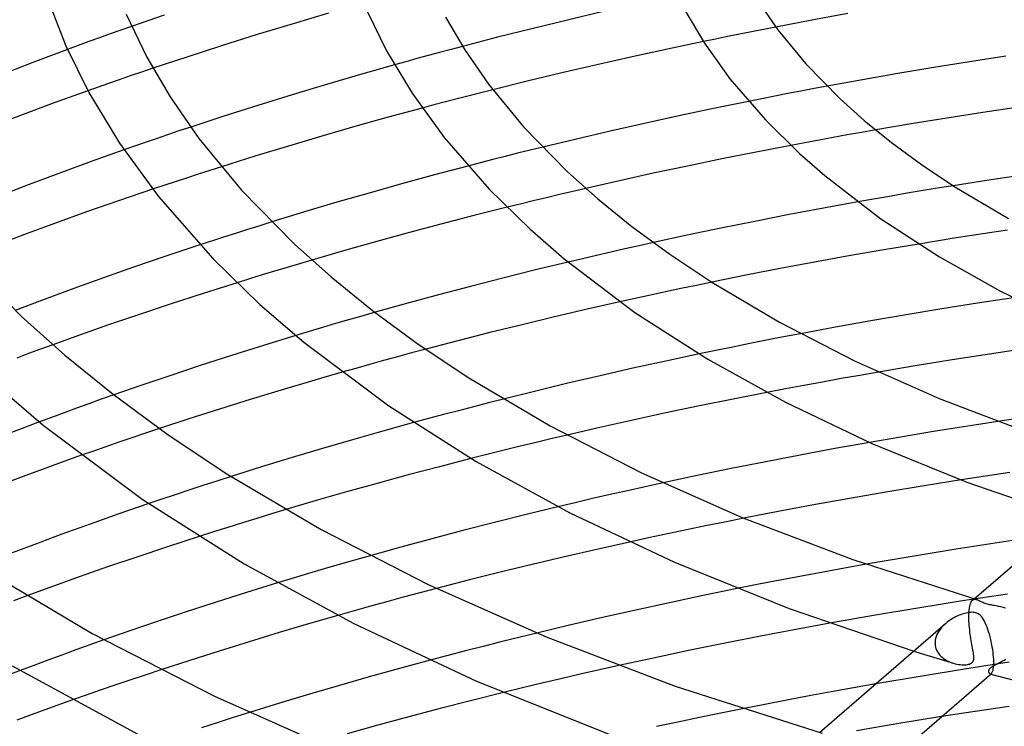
# Model space of a CAD drawing. Header units: millimetres. Extents: x -200 to 200, y -101 to 238.
# Tile 29 of 65: x -112 to -53, y 93 to 134. Entities that reach past the tile are written whole.
import ezdxf

# ---------------------------------------------------------------- set-up
doc = ezdxf.new("R2010")
doc.units = ezdxf.units.MM
doc.layers.add('HIDDEN', color=7, linetype='Continuous')
doc.layers.add('THICK', color=7, linetype='Continuous')

msp = doc.modelspace()

# ---------------------------------------------------------------- linework, layer by layer
at = {"layer": 'HIDDEN'}
for p, q in [((-105.542, 133.862), (-106.173, 133.638)), ((-104.909, 134.085), (-105.542, 133.862)), ((-68.306, 133.767), (-69.019, 133.626)), ((-67.593, 133.908), (-68.306, 133.767)), ((-66.879, 134.046), (-67.593, 133.908)), ((-107.431, 133.185), (-108.059, 132.956)), ((-106.803, 133.412), (-107.431, 133.185)), ((-106.173, 133.638), (-106.803, 133.412)), ((-70.44, 133.338), (-71.148, 133.192)), ((-69.73, 133.483), (-70.44, 133.338)), ((-69.019, 133.626), (-69.73, 133.483)), ((-108.059, 132.956), (-108.685, 132.725)), ((-86.721, 132.543), (-87.391, 132.362)), ((-86.048, 132.723), (-86.721, 132.543)), ((-85.374, 132.901), (-86.048, 132.723)), ((-88.724, 131.997), (-89.386, 131.813)), ((-88.059, 132.18), (-88.724, 131.997)), ((-87.391, 132.362), (-88.059, 132.18)), ((-104.323, 131.383), (-104.986, 131.157)), ((-103.646, 131.611), (-104.323, 131.383)), ((-105.633, 130.935), (-106.263, 130.716)), ((-104.986, 131.157), (-105.633, 130.935)), ((-106.875, 130.502), (-107.482, 130.287)), ((-106.263, 130.716), (-106.875, 130.502)), ((-83.588, 130.341), (-84.286, 130.164)), ((-65.388, 130.259), (-66.163, 130.111)), ((-64.613, 130.406), (-65.388, 130.259)), ((-63.838, 130.551), (-64.613, 130.406)), ((-85.679, 129.806), (-86.373, 129.625)), ((-84.984, 129.986), (-85.679, 129.806)), ((-84.286, 130.164), (-84.984, 129.986)), ((-67.708, 129.808), (-68.479, 129.654)), ((-66.936, 129.96), (-67.708, 129.808)), ((-66.163, 130.111), (-66.936, 129.96)), ((-87.065, 129.442), (-87.755, 129.259)), ((-86.373, 129.625), (-87.065, 129.442)), ((-102.112, 127.906), (-102.792, 127.678)), ((-101.419, 128.137), (-102.112, 127.906)), ((-60.972, 127.966), (-61.814, 127.819)), ((-103.459, 127.452), (-104.11, 127.229)), ((-102.792, 127.678), (-103.459, 127.452)), ((-64.324, 127.367), (-65.156, 127.213)), ((-63.49, 127.52), (-64.324, 127.367)), ((-62.653, 127.67), (-63.49, 127.52)), ((-61.814, 127.819), (-62.653, 127.67)), ((-104.744, 127.01), (-105.359, 126.795)), ((-104.11, 127.229), (-104.744, 127.01)), ((-81.376, 126.771), (-82.115, 126.587)), ((-80.635, 126.953), (-81.376, 126.771)), ((-65.156, 127.213), (-65.989, 127.056)), ((-83.59, 126.214), (-84.325, 126.025)), ((-82.853, 126.401), (-83.59, 126.214)), ((-82.115, 126.587), (-82.853, 126.401)), ((-100.296, 125.572), (-100.986, 125.35)), ((-99.601, 125.794), (-100.296, 125.572)), ((-84.325, 126.025), (-85.057, 125.835)), ((-101.67, 125.128), (-102.345, 124.907)), ((-100.986, 125.35), (-101.67, 125.128)), ((-103.012, 124.687), (-103.669, 124.468)), ((-102.345, 124.907), (-103.012, 124.687)), ((-78.087, 124.516), (-78.866, 124.335)), ((-57.345, 124.521), (-58.288, 124.365)), ((-56.399, 124.675), (-57.345, 124.521)), ((-80.419, 123.968), (-81.195, 123.781)), ((-79.643, 124.152), (-80.419, 123.968)), ((-78.866, 124.335), (-79.643, 124.152)), ((-61.102, 123.883), (-62.034, 123.718)), ((-60.167, 124.046), (-61.102, 123.883)), ((-59.229, 124.207), (-60.167, 124.046)), ((-58.288, 124.365), (-59.229, 124.207)), ((-81.969, 123.592), (-82.742, 123.401)), ((-81.195, 123.781), (-81.969, 123.592)), ((-98.061, 122.086), (-98.773, 121.86)), ((-97.345, 122.312), (-98.061, 122.086)), ((-96.626, 122.536), (-97.345, 122.312)), ((-99.481, 121.633), (-100.181, 121.406)), ((-98.773, 121.86), (-99.481, 121.633)), ((-56.352, 121.568), (-57.396, 121.401)), ((-55.305, 121.733), (-56.352, 121.568)), ((-54.256, 121.894), (-55.305, 121.733)), ((-53.205, 122.052), (-54.256, 121.894)), ((-100.181, 121.406), (-100.874, 121.18)), ((-75.783, 120.939), (-76.624, 120.748)), ((-74.939, 121.129), (-75.783, 120.939)), ((-74.092, 121.316), (-74.939, 121.129)), ((-57.396, 121.401), (-58.438, 121.231)), ((-78.294, 120.361), (-79.125, 120.164)), ((-77.461, 120.555), (-78.294, 120.361)), ((-76.624, 120.748), (-77.461, 120.555)), ((-95.732, 119.851), (-96.469, 119.628)), ((-94.997, 120.07), (-95.732, 119.851)), ((-94.267, 120.286), (-94.997, 120.07)), ((-97.946, 119.174), (-98.684, 118.944)), ((-97.207, 119.402), (-97.946, 119.174)), ((-96.469, 119.628), (-97.207, 119.402)), ((-72.474, 118.599), (-73.379, 118.407)), ((-71.565, 118.789), (-72.474, 118.599)), ((-70.655, 118.977), (-71.565, 118.789)), ((-75.182, 118.016), (-76.078, 117.817)), ((-74.282, 118.212), (-75.182, 118.016)), ((-73.379, 118.407), (-74.282, 118.212)), ((-91.317, 116.976), (-92.093, 116.754)), ((-90.536, 117.198), (-91.317, 116.976)), ((-93.642, 116.3), (-94.425, 116.067)), ((-92.865, 116.529), (-93.642, 116.3)), ((-92.093, 116.754), (-92.865, 116.529)), ((-94.425, 116.067), (-95.211, 115.829)), ((-66.412, 115.742), (-67.415, 115.547)), ((-65.407, 115.935), (-66.412, 115.742)), ((-109.567, 115.277), (-110.277, 115.017)), ((-69.416, 115.147), (-70.413, 114.943)), ((-68.417, 115.348), (-69.416, 115.147)), ((-67.415, 115.547), (-68.417, 115.348)), ((-110.985, 114.756), (-111.69, 114.493)), ((-110.277, 115.017), (-110.985, 114.756)), ((-89.204, 114.571), (-90.031, 114.345)), ((-88.374, 114.796), (-89.204, 114.571)), ((-87.54, 115.018), (-88.374, 114.796)), ((-70.413, 114.943), (-71.406, 114.736)), ((-90.854, 114.117), (-91.672, 113.888)), ((-90.031, 114.345), (-90.854, 114.117)), ((-91.672, 113.888), (-92.486, 113.657)), ((-61.915, 113.476), (-63.018, 113.281)), ((-60.806, 113.669), (-61.915, 113.476)), ((-65.214, 112.88), (-66.308, 112.674)), ((-64.118, 113.082), (-65.214, 112.88)), ((-63.018, 113.281), (-64.118, 113.082)), ((-105.961, 112.319), (-106.697, 112.059)), ((-66.308, 112.674), (-67.402, 112.465)), ((-107.432, 111.795), (-108.166, 111.53)), ((-106.697, 112.059), (-107.432, 111.795)), ((-84.728, 111.62), (-85.617, 111.389)), ((-83.837, 111.85), (-84.728, 111.62)), ((-82.943, 112.076), (-83.837, 111.85)), ((-108.898, 111.262), (-109.627, 110.993)), ((-108.166, 111.53), (-108.898, 111.262)), ((-86.502, 111.156), (-87.383, 110.92)), ((-85.617, 111.389), (-86.502, 111.156)), ((-109.627, 110.993), (-110.354, 110.721)), ((-87.383, 110.92), (-88.26, 110.683)), ((-55.032, 110.562), (-56.3, 110.362)), ((-53.76, 110.758), (-55.032, 110.562)), ((-104.086, 110.057), (-104.887, 109.788)), ((-103.268, 110.329), (-104.086, 110.057)), ((-79.2, 109.949), (-80.149, 109.725)), ((-58.825, 109.948), (-60.08, 109.735)), ((-57.565, 110.157), (-58.825, 109.948)), ((-56.3, 110.362), (-57.565, 110.157)), ((-105.667, 109.522), (-106.426, 109.261)), ((-104.887, 109.788), (-105.667, 109.522)), ((-81.097, 109.498), (-82.044, 109.269)), ((-80.149, 109.725), (-81.097, 109.498)), ((-60.08, 109.735), (-61.33, 109.518)), ((-107.161, 109.005), (-107.877, 108.753)), ((-106.426, 109.261), (-107.161, 109.005)), ((-83.933, 108.801), (-84.874, 108.562)), ((-82.989, 109.036), (-83.933, 108.801)), ((-82.044, 109.269), (-82.989, 109.036)), ((-53.057, 107.743), (-54.5, 107.526)), ((-100.705, 106.961), (-101.525, 106.692)), ((-99.874, 107.23), (-100.705, 106.961)), ((-99.034, 107.499), (-99.874, 107.23)), ((-73.534, 107.125), (-74.581, 106.896)), ((-54.5, 107.526), (-55.939, 107.304)), ((-102.331, 106.426), (-103.122, 106.162)), ((-101.525, 106.692), (-102.331, 106.426)), ((-76.659, 106.43), (-77.691, 106.193)), ((-75.623, 106.664), (-76.659, 106.43)), ((-74.581, 106.896), (-75.623, 106.664)), ((-103.122, 106.162), (-103.895, 105.901)), ((-78.716, 105.954), (-79.738, 105.711)), ((-77.691, 106.193), (-78.716, 105.954)), ((-96.65, 105.289), (-97.507, 105.027)), ((-95.795, 105.546), (-96.65, 105.289)), ((-98.364, 104.763), (-99.22, 104.496)), ((-97.507, 105.027), (-98.364, 104.763)), ((-69.89, 104.814), (-71.021, 104.584)), ((-68.756, 105.04), (-69.89, 104.814)), ((-100.072, 104.227), (-100.917, 103.957)), ((-99.22, 104.496), (-100.072, 104.227)), ((-73.274, 104.114), (-74.393, 103.874)), ((-72.149, 104.351), (-73.274, 104.114)), ((-71.021, 104.584), (-72.149, 104.351)), ((-74.393, 103.874), (-75.508, 103.631)), ((-91.741, 102.565), (-92.645, 102.305)), ((-90.831, 102.823), (-91.741, 102.565)), ((-61.535, 102.319), (-62.813, 102.092)), ((-94.457, 101.772), (-95.372, 101.497)), ((-93.547, 102.041), (-94.457, 101.772)), ((-92.645, 102.305), (-93.547, 102.041)), ((-64.085, 101.86), (-65.354, 101.623)), ((-62.813, 102.092), (-64.085, 101.86)), ((-95.372, 101.497), (-96.291, 101.217)), ((-66.622, 101.381), (-67.886, 101.135)), ((-65.354, 101.623), (-66.622, 101.381)), ((-87.892, 100.627), (-88.869, 100.366)), ((-86.911, 100.886), (-87.892, 100.627)), ((-67.886, 101.135), (-69.148, 100.883)), ((-111.091, 100.46), (-111.888, 100.165)), ((-89.841, 100.102), (-90.808, 99.837)), ((-88.869, 100.366), (-89.841, 100.102)), ((-55.85, 100.153), (-58.484, 99.732)), ((-53.201, 100.555), (-55.85, 100.153)), ((-55.4, 99.937), (-55.37, 100.025)), ((-55.37, 100.025), (-55.335, 100.098)), ((-55.335, 100.098), (-55.296, 100.156)), ((-55.296, 100.156), (-55.254, 100.2)), ((-55.258, 100.197), (-55.161, 100.281)), ((-55.254, 100.2), (-55.219, 100.225)), ((-55.219, 100.225), (-55.181, 100.241)), ((-55.181, 100.241), (-55.142, 100.25)), ((-55.142, 100.25), (-55.1, 100.252)), ((-55.1, 100.252), (-55.056, 100.247)), ((-55.056, 100.247), (-55.011, 100.236)), ((-91.769, 99.569), (-92.724, 99.299)), ((-90.808, 99.837), (-91.769, 99.569)), ((-58.484, 99.732), (-61.1, 99.293)), ((-55.473, 99.408), (-55.472, 99.422)), ((-55.473, 99.393), (-55.473, 99.408)), ((-55.472, 99.422), (-55.471, 99.436)), ((-55.471, 99.451), (-55.461, 99.591)), ((-55.471, 99.436), (-55.471, 99.451)), ((-55.461, 99.591), (-55.446, 99.719)), ((-55.446, 99.719), (-55.425, 99.835)), ((-55.425, 99.835), (-55.4, 99.937)), ((-53.385, 99.767), (-53.31, 99.745)), ((-61.1, 99.293), (-63.694, 98.835)), ((-55.476, 99.239), (-55.474, 99.364)), ((-55.474, 99.11), (-55.476, 99.239)), ((-55.474, 99.378), (-55.473, 99.393)), ((-55.474, 99.364), (-55.474, 99.378)), ((-55.47, 98.978), (-55.474, 99.11)), ((-55.462, 98.845), (-55.47, 98.978)), ((-55.453, 98.711), (-55.462, 98.845)), ((-80.987, 98.257), (-82.045, 97.997)), ((-57.307, 98.267), (-57.36, 98.162)), ((-57.246, 98.369), (-57.307, 98.267)), ((-57.178, 98.468), (-57.246, 98.369)), ((-57.103, 98.562), (-57.178, 98.468)), ((-57.023, 98.653), (-57.103, 98.562)), ((-56.937, 98.739), (-57.023, 98.653)), ((-56.846, 98.821), (-56.937, 98.739)), ((-55.441, 98.578), (-55.453, 98.711)), ((-55.427, 98.446), (-55.441, 98.578)), ((-55.412, 98.316), (-55.427, 98.446)), ((-55.395, 98.188), (-55.412, 98.316)), ((-106.54, 97.851), (-107.37, 97.556)), ((-83.101, 97.734), (-84.153, 97.467)), ((-82.045, 97.997), (-83.101, 97.734)), ((-57.471, 97.718), (-57.472, 97.704)), ((-57.472, 97.704), (-57.472, 97.69)), ((-57.472, 97.69), (-57.472, 97.676)), ((-57.472, 97.676), (-57.472, 97.662)), ((-57.472, 97.662), (-57.472, 97.648)), ((-57.459, 97.831), (-57.471, 97.718)), ((-57.437, 97.943), (-57.459, 97.831)), ((-57.403, 98.054), (-57.437, 97.943)), ((-57.36, 98.162), (-57.403, 98.054)), ((-55.377, 98.063), (-55.395, 98.188)), ((-55.358, 97.94), (-55.377, 98.063)), ((-55.339, 97.82), (-55.358, 97.94)), ((-55.319, 97.703), (-55.339, 97.82)), ((-55.299, 97.589), (-55.319, 97.703)), ((-108.199, 97.259), (-109.026, 96.958)), ((-107.37, 97.556), (-108.199, 97.259)), ((-85.203, 97.198), (-86.247, 96.925)), ((-84.153, 97.467), (-85.203, 97.198)), ((-58.733, 97.188), (-58.343, 97.066)), ((-57.472, 97.648), (-57.472, 97.634)), ((-57.472, 97.634), (-57.464, 97.532)), ((-57.464, 97.532), (-57.446, 97.432)), ((-57.446, 97.432), (-57.418, 97.334)), ((-57.418, 97.334), (-57.38, 97.239)), ((-57.38, 97.239), (-57.333, 97.148)), ((-57.333, 97.148), (-57.277, 97.061)), ((-55.28, 97.479), (-55.299, 97.589)), ((-55.261, 97.373), (-55.28, 97.479)), ((-55.243, 97.271), (-55.261, 97.373)), ((-55.226, 97.176), (-55.243, 97.271)), ((-55.212, 97.087), (-55.226, 97.176)), ((-55.2, 97.004), (-55.212, 97.087)), ((-109.85, 96.655), (-110.671, 96.349)), ((-109.026, 96.958), (-109.85, 96.655)), ((-86.247, 96.925), (-87.288, 96.649)), ((-58.343, 97.066), (-57.952, 96.945)), ((-57.952, 96.945), (-57.562, 96.825)), ((-57.562, 96.825), (-57.17, 96.707)), ((-57.277, 97.061), (-57.213, 96.978)), ((-57.213, 96.978), (-57.141, 96.899)), ((-57.17, 96.707), (-56.778, 96.589)), ((-57.141, 96.899), (-57.062, 96.826)), ((-57.062, 96.826), (-56.977, 96.758)), ((-56.977, 96.758), (-56.885, 96.696)), ((-56.885, 96.696), (-56.789, 96.638)), ((-56.789, 96.638), (-56.689, 96.587)), ((-56.778, 96.589), (-56.387, 96.472)), ((-56.689, 96.587), (-56.586, 96.542)), ((-56.586, 96.542), (-56.481, 96.503)), ((-56.481, 96.503), (-56.375, 96.469)), ((-53.093, 96.528), (-55.733, 96.123)), ((-55.33, 96.473), (-55.293, 96.5)), ((-55.293, 96.5), (-55.262, 96.53)), ((-55.262, 96.53), (-55.237, 96.563)), ((-55.237, 96.563), (-55.218, 96.6)), ((-55.218, 96.6), (-55.203, 96.64)), ((-55.203, 96.64), (-55.193, 96.685)), ((-55.192, 96.928), (-55.2, 97.004)), ((-55.193, 96.685), (-55.186, 96.736)), ((-55.186, 96.857), (-55.192, 96.928)), ((-55.184, 96.793), (-55.186, 96.857)), ((-55.186, 96.736), (-55.184, 96.793)), ((-53.583, 96.536), (-53.675, 96.489)), ((-53.488, 96.586), (-53.583, 96.536)), ((-53.391, 96.64), (-53.488, 96.586)), ((-53.291, 96.697), (-53.391, 96.64)), ((-110.671, 96.349), (-111.488, 96.041)), ((-103.18, 96.085), (-104.109, 95.778)), ((-77.285, 96.079), (-78.427, 95.819)), ((-76.136, 96.336), (-77.285, 96.079)), ((-55.733, 96.123), (-58.357, 95.699)), ((-56.375, 96.469), (-56.278, 96.443)), ((-56.278, 96.443), (-56.181, 96.422)), ((-56.181, 96.422), (-56.085, 96.405)), ((-56.085, 96.405), (-55.99, 96.393)), ((-55.99, 96.393), (-55.897, 96.384)), ((-55.897, 96.384), (-55.807, 96.381)), ((-55.807, 96.381), (-55.72, 96.381)), ((-55.72, 96.381), (-55.637, 96.387)), ((-55.637, 96.387), (-55.56, 96.396)), ((-55.56, 96.396), (-55.49, 96.41)), ((-55.49, 96.41), (-55.428, 96.428)), ((-55.428, 96.428), (-55.375, 96.449)), ((-55.375, 96.449), (-55.33, 96.473)), ((-54.311, 96.029), (-54.313, 95.998)), ((-54.313, 95.998), (-54.311, 95.968)), ((-54.304, 96.058), (-54.311, 96.029)), ((-54.311, 95.968), (-54.304, 95.94)), ((-54.293, 96.085), (-54.304, 96.058)), ((-54.304, 95.94), (-54.293, 95.914)), ((-54.279, 96.111), (-54.293, 96.085)), ((-54.261, 96.136), (-54.279, 96.111)), ((-54.239, 96.161), (-54.261, 96.136)), ((-54.213, 96.186), (-54.239, 96.161)), ((-54.182, 96.211), (-54.213, 96.186)), ((-54.146, 96.237), (-54.182, 96.211)), ((-54.103, 96.265), (-54.146, 96.237)), ((-54.052, 96.295), (-54.103, 96.265)), ((-53.992, 96.328), (-54.052, 96.295)), ((-53.923, 96.364), (-53.992, 96.328)), ((-53.846, 96.403), (-53.923, 96.364)), ((-53.763, 96.445), (-53.846, 96.403)), ((-53.675, 96.489), (-53.763, 96.445)), ((-105.018, 95.473), (-105.903, 95.173)), ((-104.109, 95.778), (-105.018, 95.473)), ((-79.563, 95.555), (-80.693, 95.289)), ((-78.427, 95.819), (-79.563, 95.555)), ((-58.357, 95.699), (-60.962, 95.257)), ((-54.293, 95.914), (-54.28, 95.891)), ((-54.28, 95.891), (-54.263, 95.872)), ((-54.263, 95.872), (-54.244, 95.857)), ((-54.244, 95.857), (-54.224, 95.848)), ((-54.224, 95.848), (-54.211, 95.845)), ((-54.223, 95.848), (-54.216, 95.846)), ((-54.216, 95.846), (-54.21, 95.844)), ((-54.211, 95.845), (-54.199, 95.845)), ((-54.21, 95.844), (-54.203, 95.842)), ((-54.203, 95.842), (-54.196, 95.84)), ((-54.199, 95.845), (-54.185, 95.847)), ((-54.196, 95.84), (-54.189, 95.838)), ((-54.189, 95.838), (-54.183, 95.836)), ((-54.185, 95.847), (-54.172, 95.851)), ((-54.172, 95.851), (-54.159, 95.859)), ((-54.159, 95.859), (-54.146, 95.869)), ((-106.761, 94.879), (-107.59, 94.591)), ((-105.903, 95.173), (-106.761, 94.879)), ((-81.822, 95.017), (-82.949, 94.742)), ((-80.693, 95.289), (-81.822, 95.017)), ((-107.59, 94.591), (-108.395, 94.307)), ((-68.836, 93.787), (-70.113, 93.529)), ((-98.906, 93.261), (-99.849, 92.961)), ((-97.956, 93.56), (-98.906, 93.261)), ((-71.386, 93.266), (-72.654, 92.999)), ((-70.113, 93.529), (-71.386, 93.266)), ((-57.091, 93.318), (-59.61, 92.909)), ((-99.849, 92.961), (-100.782, 92.66)), ((-72.654, 92.999), (-73.916, 92.728)), ((-59.61, 92.909), (-62.11, 92.484))]:
    msp.add_line(p, q, dxfattribs=at)
at = {"layer": 'THICK'}
for p, q in [((-109.824, 135.613), (-108.782, 132.945)), ((-67.856, 135.468), (-66.753, 133.877)), ((-90.978, 134.95), (-89.851, 132.643)), ((-76.989, 134.974), (-79.1, 134.477)), ((-72.275, 135.101), (-71.078, 133.084)), ((-105.232, 134.811), (-104.006, 132.267)), ((-102.992, 134.745), (-104.909, 134.085)), ((-93.28, 134.863), (-95.372, 134.244)), ((-86.378, 134.628), (-85.242, 132.693)), ((-79.1, 134.477), (-81.203, 133.966)), ((-64.755, 134.449), (-66.879, 134.046)), ((-62.625, 134.837), (-64.755, 134.449)), ((-95.372, 134.244), (-97.486, 133.598)), ((-81.203, 133.966), (-83.296, 133.44)), ((-66.753, 133.877), (-65.115, 131.887)), ((-97.486, 133.598), (-99.591, 132.936)), ((-83.296, 133.44), (-85.374, 132.901)), ((-71.148, 133.192), (-73.263, 132.746)), ((-108.685, 132.725), (-110.743, 131.953)), ((-108.782, 132.945), (-107.429, 130.189)), ((-99.591, 132.936), (-101.655, 132.27)), ((-89.851, 132.643), (-88.35, 130.135)), ((-85.242, 132.693), (-83.841, 130.673)), ((-73.263, 132.746), (-75.362, 132.288)), ((-71.078, 133.084), (-69.58, 130.992)), ((-104.006, 132.267), (-102.627, 129.918)), ((-101.655, 132.27), (-103.646, 131.611)), ((-75.362, 132.288), (-77.442, 131.819)), ((-55.431, 131.993), (-57.553, 131.65)), ((-53.298, 132.324), (-55.431, 131.993)), ((-110.743, 131.953), (-112.771, 131.17)), ((-89.386, 131.813), (-91.403, 131.242)), ((-77.442, 131.819), (-79.5, 131.34)), ((-65.115, 131.887), (-63.072, 129.802)), ((-57.553, 131.65), (-59.664, 131.295)), ((-91.403, 131.242), (-93.404, 130.657)), ((-81.547, 130.848), (-83.588, 130.341)), ((-79.5, 131.34), (-81.547, 130.848)), ((-69.58, 130.992), (-67.485, 128.565)), ((-61.759, 130.929), (-63.838, 130.551)), ((-59.664, 131.295), (-61.759, 130.929)), ((-107.482, 130.287), (-109.484, 129.565)), ((-93.404, 130.657), (-95.432, 130.045)), ((-83.841, 130.673), (-81.766, 128.152)), ((-107.429, 130.189), (-105.626, 127.193)), ((-102.627, 129.918), (-100.929, 127.469)), ((-95.432, 130.045), (-97.463, 129.414)), ((-88.35, 130.135), (-86.461, 127.522)), ((-68.479, 129.654), (-70.544, 129.232)), ((-63.072, 129.802), (-61.649, 128.529)), ((-109.484, 129.565), (-111.471, 128.828)), ((-97.463, 129.414), (-99.468, 128.775)), ((-87.755, 129.259), (-89.755, 128.715)), ((-70.544, 129.232), (-72.597, 128.798)), ((-52.537, 129.316), (-54.66, 128.997)), ((-111.471, 128.828), (-113.436, 128.08)), ((-99.468, 128.775), (-101.419, 128.137)), ((-89.755, 128.715), (-91.732, 128.163)), ((-72.597, 128.798), (-74.633, 128.353)), ((-67.485, 128.565), (-65.482, 126.58)), ((-61.649, 128.529), (-60.051, 127.235)), ((-56.776, 128.665), (-58.88, 128.321)), ((-54.66, 128.997), (-56.776, 128.665)), ((-91.732, 128.163), (-93.682, 127.602)), ((-81.766, 128.152), (-79.183, 125.515)), ((-76.651, 127.897), (-78.648, 127.431)), ((-74.633, 128.353), (-76.651, 127.897)), ((-58.88, 128.321), (-60.972, 127.966)), ((-100.929, 127.469), (-98.417, 124.417)), ((-93.682, 127.602), (-95.645, 127.019)), ((-86.461, 127.522), (-83.792, 124.466)), ((-78.648, 127.431), (-80.635, 126.953)), ((-105.359, 126.795), (-107.29, 126.107)), ((-105.626, 127.193), (-103.346, 124.058)), ((-95.645, 127.019), (-97.626, 126.414)), ((-65.989, 127.056), (-68.033, 126.662)), ((-60.051, 127.235), (-58.271, 125.926)), ((-97.626, 126.414), (-99.601, 125.794)), ((-70.07, 126.255), (-72.096, 125.836)), ((-68.033, 126.662), (-70.07, 126.255)), ((-65.482, 126.58), (-63.987, 125.277)), ((-107.29, 126.107), (-109.209, 125.403)), ((-85.057, 125.835), (-87.022, 125.314)), ((-72.096, 125.836), (-74.11, 125.406)), ((-58.271, 125.926), (-56.303, 124.613)), ((-109.209, 125.403), (-111.11, 124.688)), ((-87.022, 125.314), (-88.966, 124.783)), ((-79.183, 125.515), (-77.385, 123.908)), ((-74.11, 125.406), (-76.107, 124.966)), ((-63.987, 125.277), (-60.673, 122.728)), ((-54.295, 125.006), (-56.399, 124.675)), ((-52.182, 125.326), (-54.295, 125.006)), ((-111.11, 124.688), (-112.985, 123.963)), ((-103.669, 124.468), (-105.69, 123.782)), ((-98.417, 124.417), (-95.293, 121.228)), ((-88.966, 124.783), (-90.888, 124.244)), ((-83.792, 124.466), (-81.405, 122.12)), ((-76.107, 124.966), (-78.087, 124.516)), ((-56.303, 124.613), (-53.138, 122.739)), ((-103.346, 124.058), (-100.106, 120.378)), ((-90.888, 124.244), (-92.784, 123.697)), ((-77.385, 123.908), (-75.369, 122.274)), ((-105.69, 123.782), (-107.568, 123.125)), ((-92.784, 123.697), (-94.697, 123.127)), ((-82.742, 123.401), (-84.705, 122.907)), ((-64.064, 123.347), (-66.088, 122.965)), ((-62.034, 123.718), (-64.064, 123.347)), ((-107.568, 123.125), (-109.405, 122.465)), ((-94.697, 123.127), (-96.626, 122.536)), ((-84.705, 122.907), (-86.655, 122.402)), ((-66.088, 122.965), (-68.105, 122.57)), ((-60.673, 122.728), (-57.214, 120.474)), ((-109.405, 122.465), (-111.232, 121.791)), ((-86.655, 122.402), (-88.589, 121.886)), ((-81.405, 122.12), (-79.363, 120.359)), ((-75.369, 122.274), (-73.126, 120.625)), ((-70.113, 122.163), (-72.109, 121.745)), ((-68.105, 122.57), (-70.113, 122.163)), ((-111.232, 121.791), (-113.041, 121.107)), ((-88.589, 121.886), (-90.504, 121.361)), ((-72.109, 121.745), (-74.092, 121.316)), ((-100.874, 121.18), (-102.891, 120.51)), ((-95.293, 121.228), (-93.121, 119.286)), ((-90.504, 121.361), (-92.396, 120.828)), ((-58.438, 121.231), (-60.503, 120.884)), ((-115.068, 120.681), (-111.404, 116.941)), ((-102.891, 120.51), (-104.791, 119.86)), ((-100.106, 120.378), (-97.329, 117.662)), ((-92.396, 120.828), (-94.267, 120.286)), ((-79.363, 120.359), (-75.194, 117.194)), ((-73.126, 120.625), (-70.647, 118.972)), ((-62.554, 120.526), (-64.59, 120.157)), ((-60.503, 120.884), (-62.554, 120.526)), ((-57.214, 120.474), (-53.599, 118.449)), ((-104.791, 119.86), (-106.566, 119.236)), ((-79.125, 120.164), (-81.057, 119.697)), ((-66.618, 119.776), (-68.64, 119.382)), ((-64.59, 120.157), (-66.618, 119.776)), ((-106.566, 119.236), (-108.32, 118.603)), ((-93.121, 119.286), (-90.687, 117.314)), ((-82.982, 119.218), (-84.895, 118.727)), ((-81.057, 119.697), (-82.982, 119.218)), ((-68.64, 119.382), (-70.655, 118.977)), ((-108.32, 118.603), (-110.061, 117.958)), ((-98.684, 118.944), (-100.677, 118.311)), ((-84.895, 118.727), (-86.795, 118.226)), ((-70.647, 118.972), (-66.664, 116.613)), ((-100.677, 118.311), (-102.624, 117.678)), ((-86.795, 118.226), (-88.676, 117.716)), ((-52.845, 118.061), (-54.968, 117.737)), ((-53.599, 118.449), (-49.555, 116.494)), ((-110.061, 117.958), (-111.785, 117.305)), ((-102.624, 117.678), (-104.496, 117.054)), ((-97.329, 117.662), (-94.738, 115.442)), ((-88.676, 117.716), (-90.536, 117.198)), ((-76.078, 117.817), (-78.018, 117.377)), ((-54.968, 117.737), (-57.082, 117.4)), ((-111.404, 116.941), (-108.858, 114.665)), ((-104.496, 117.054), (-106.268, 116.449)), ((-90.687, 117.314), (-87.981, 115.324)), ((-79.939, 116.929), (-81.852, 116.468)), ((-78.018, 117.377), (-79.939, 116.929)), ((-75.194, 117.194), (-70.883, 114.422)), ((-59.185, 117.051), (-61.273, 116.69)), ((-57.082, 117.4), (-59.185, 117.051)), ((-106.268, 116.449), (-107.929, 115.866)), ((-81.852, 116.468), (-83.759, 115.996)), ((-66.664, 116.613), (-62.186, 114.314)), ((-63.345, 116.319), (-65.407, 115.935)), ((-61.273, 116.69), (-63.345, 116.319)), ((-107.929, 115.866), (-109.567, 115.277)), ((-95.211, 115.829), (-97.115, 115.243)), ((-83.759, 115.996), (-85.656, 115.512)), ((-97.115, 115.243), (-99.005, 114.647)), ((-94.738, 115.442), (-89.73, 111.674)), ((-87.981, 115.324), (-84.991, 113.33)), ((-85.656, 115.512), (-87.54, 115.018)), ((-108.858, 114.665), (-106.005, 112.354)), ((-99.005, 114.647), (-100.858, 114.048)), ((-71.406, 114.736), (-73.367, 114.318)), ((-54.266, 114.727), (-56.458, 114.387)), ((-52.066, 115.053), (-54.266, 114.727)), ((-100.858, 114.048), (-102.651, 113.455)), ((-73.367, 114.318), (-75.312, 113.89)), ((-70.883, 114.422), (-66.31, 111.895)), ((-62.186, 114.314), (-57.23, 112.115)), ((-58.638, 114.034), (-60.806, 113.669)), ((-56.458, 114.387), (-58.638, 114.034)), ((-102.651, 113.455), (-104.36, 112.876)), ((-92.486, 113.657), (-94.278, 113.139)), ((-77.239, 113.452), (-79.148, 113.005)), ((-75.312, 113.89), (-77.239, 113.452)), ((-113.257, 113.207), (-110.123, 110.533)), ((-104.36, 112.876), (-105.961, 112.319)), ((-94.278, 113.139), (-96.086, 112.602)), ((-84.991, 113.33), (-80.19, 110.488)), ((-79.148, 113.005), (-81.049, 112.547)), ((-106.005, 112.354), (-102.835, 110.024)), ((-96.086, 112.602), (-97.909, 112.045)), ((-81.049, 112.547), (-82.943, 112.076)), ((-67.402, 112.465), (-69.398, 112.072)), ((-97.909, 112.045), (-99.727, 111.475)), ((-89.73, 111.674), (-84.566, 108.38)), ((-71.386, 111.668), (-73.362, 111.253)), ((-69.398, 112.072), (-71.386, 111.668)), ((-66.31, 111.895), (-61.198, 109.46)), ((-57.23, 112.115), (-51.822, 110.057)), ((-99.727, 111.475), (-101.521, 110.901)), ((-73.362, 111.253), (-75.325, 110.828)), ((-51.739, 111.059), (-53.76, 110.758)), ((-110.354, 110.721), (-112.091, 110.062)), ((-110.123, 110.533), (-104.281, 106.164)), ((-101.521, 110.901), (-103.268, 110.329)), ((-88.26, 110.683), (-90.072, 110.182)), ((-80.19, 110.488), (-74.795, 107.717)), ((-75.325, 110.828), (-77.271, 110.393)), ((-102.835, 110.024), (-99.334, 107.688)), ((-90.072, 110.182), (-91.863, 109.675)), ((-77.271, 110.393), (-79.2, 109.949)), ((-91.863, 109.675), (-93.637, 109.158)), ((-61.33, 109.518), (-63.387, 109.149)), ((-61.198, 109.46), (-55.591, 107.172)), ((-107.877, 108.753), (-109.598, 108.136)), ((-93.637, 109.158), (-95.434, 108.62)), ((-65.432, 108.769), (-67.473, 108.376)), ((-63.387, 109.149), (-65.432, 108.769)), ((-109.598, 108.136), (-111.311, 107.507)), ((-95.434, 108.62), (-97.24, 108.064)), ((-84.874, 108.562), (-86.733, 108.082)), ((-84.566, 108.38), (-79.038, 105.351)), ((-67.473, 108.376), (-69.505, 107.97)), ((-99.334, 107.688), (-93.716, 104.362)), ((-97.24, 108.064), (-99.034, 107.499)), ((-88.579, 107.592), (-90.408, 107.094)), ((-86.733, 108.082), (-88.579, 107.592)), ((-74.795, 107.717), (-68.828, 105.07)), ((-71.526, 107.553), (-73.534, 107.125)), ((-69.505, 107.97), (-71.526, 107.553)), ((-111.311, 107.507), (-113.009, 106.868)), ((-90.408, 107.094), (-92.217, 106.588)), ((-55.939, 107.304), (-58.107, 106.958)), ((-55.591, 107.172), (-49.601, 105.096)), ((-92.217, 106.588), (-94.004, 106.075)), ((-60.264, 106.599), (-62.405, 106.228)), ((-58.107, 106.958), (-60.264, 106.599)), ((-55.161, 100.281), (-47.725, 106.721)), ((-103.895, 105.901), (-105.671, 105.289)), ((-104.281, 106.164), (-98.263, 102.348)), ((-94.004, 106.075), (-95.795, 105.546)), ((-64.531, 105.845), (-66.646, 105.449)), ((-62.405, 106.228), (-64.531, 105.845)), ((-105.671, 105.289), (-107.352, 104.694)), ((-81.616, 105.255), (-83.487, 104.788)), ((-79.738, 105.711), (-81.616, 105.255)), ((-79.038, 105.351), (-72.86, 102.436)), ((-66.646, 105.449), (-68.756, 105.04)), ((-107.352, 104.694), (-109.022, 104.088)), ((-83.487, 104.788), (-85.346, 104.31)), ((-68.828, 105.07), (-62.319, 102.592)), ((-109.022, 104.088), (-110.682, 103.472)), ((-93.716, 104.362), (-87.405, 101.121)), ((-85.346, 104.31), (-87.192, 103.823)), ((-100.917, 103.957), (-102.795, 103.349)), ((-87.192, 103.823), (-89.022, 103.327)), ((-75.508, 103.631), (-77.441, 103.199)), ((-54.433, 103.49), (-56.221, 103.21)), ((-52.639, 103.761), (-54.433, 103.49)), ((-110.682, 103.472), (-112.325, 102.848)), ((-102.795, 103.349), (-104.607, 102.747)), ((-89.022, 103.327), (-90.831, 102.823)), ((-77.441, 103.199), (-79.354, 102.758)), ((-58.002, 102.921), (-59.773, 102.624)), ((-56.221, 103.21), (-58.002, 102.921)), ((-104.607, 102.747), (-106.331, 102.161)), ((-98.263, 102.348), (-91.781, 98.817)), ((-79.354, 102.758), (-81.254, 102.307)), ((-72.86, 102.436), (-66.089, 99.703)), ((-62.319, 102.592), (-55.012, 100.237)), ((-59.773, 102.624), (-61.535, 102.319)), ((-113.678, 102.047), (-107.242, 98.236)), ((-106.331, 102.161), (-107.946, 101.597)), ((-83.149, 101.845), (-85.035, 101.37)), ((-81.254, 102.307), (-83.149, 101.845)), ((-107.946, 101.597), (-109.522, 101.034)), ((-96.291, 101.217), (-98.115, 100.65)), ((-85.035, 101.37), (-86.911, 100.886)), ((-109.522, 101.034), (-111.091, 100.46)), ((-98.115, 100.65), (-99.921, 100.076)), ((-87.405, 101.121), (-80.426, 98.025)), ((-69.148, 100.883), (-71.158, 100.472)), ((-99.921, 100.076), (-101.687, 99.502)), ((-73.157, 100.049), (-75.14, 99.616)), ((-71.158, 100.472), (-73.157, 100.049)), ((-55.011, 100.236), (-54.957, 100.217)), ((-54.957, 100.217), (-54.901, 100.193)), ((-54.901, 100.193), (-54.843, 100.165)), ((-54.843, 100.165), (-54.782, 100.134)), ((-54.782, 100.134), (-54.719, 100.102)), ((-54.719, 100.102), (-54.655, 100.073)), ((-54.655, 100.073), (-54.592, 100.046)), ((-54.592, 100.046), (-54.53, 100.023)), ((-54.53, 100.023), (-54.469, 100.003)), ((-54.469, 100.003), (-54.405, 99.984)), ((-101.687, 99.502), (-103.392, 98.935)), ((-75.14, 99.616), (-77.106, 99.173)), ((-66.089, 99.703), (-58.733, 97.188)), ((-55.719, 99.417), (-55.798, 99.395)), ((-55.638, 99.437), (-55.719, 99.417)), ((-55.555, 99.455), (-55.638, 99.437)), ((-55.47, 99.468), (-55.555, 99.455)), ((-55.384, 99.478), (-55.47, 99.468)), ((-55.3, 99.482), (-55.384, 99.478)), ((-55.218, 99.479), (-55.3, 99.482)), ((-55.141, 99.47), (-55.218, 99.479)), ((-55.069, 99.454), (-55.141, 99.47)), ((-55.001, 99.431), (-55.069, 99.454)), ((-54.935, 99.4), (-55.001, 99.431)), ((-54.405, 99.984), (-54.337, 99.967)), ((-54.337, 99.967), (-54.264, 99.951)), ((-54.264, 99.951), (-54.188, 99.935)), ((-54.188, 99.935), (-54.111, 99.92)), ((-54.111, 99.92), (-54.034, 99.906)), ((-54.034, 99.906), (-53.958, 99.893)), ((-53.958, 99.893), (-53.884, 99.879)), ((-53.884, 99.879), (-53.814, 99.867)), ((-53.814, 99.867), (-53.747, 99.853)), ((-53.747, 99.853), (-53.678, 99.839)), ((-53.678, 99.839), (-53.607, 99.824)), ((-53.607, 99.824), (-53.535, 99.807)), ((-53.535, 99.807), (-53.46, 99.788)), ((-53.46, 99.788), (-53.385, 99.767)), ((-103.392, 98.935), (-105.016, 98.383)), ((-92.724, 99.299), (-94.459, 98.799)), ((-77.106, 99.173), (-79.051, 98.721)), ((-63.694, 98.835), (-65.789, 98.45)), ((-56.763, 98.89), (-56.846, 98.821)), ((-56.676, 98.956), (-56.763, 98.89)), ((-56.587, 99.018), (-56.676, 98.956)), ((-56.497, 99.076), (-56.587, 99.018)), ((-56.406, 99.13), (-56.497, 99.076)), ((-56.316, 99.18), (-56.406, 99.13)), ((-56.226, 99.226), (-56.316, 99.18)), ((-56.137, 99.268), (-56.226, 99.226)), ((-56.049, 99.305), (-56.137, 99.268)), ((-55.963, 99.339), (-56.049, 99.305)), ((-55.879, 99.369), (-55.963, 99.339)), ((-55.798, 99.395), (-55.879, 99.369)), ((-54.87, 99.357), (-54.935, 99.4)), ((-54.804, 99.303), (-54.87, 99.357)), ((-54.74, 99.234), (-54.804, 99.303)), ((-54.678, 99.154), (-54.74, 99.234)), ((-54.619, 99.063), (-54.678, 99.154)), ((-54.562, 98.962), (-54.619, 99.063)), ((-54.507, 98.851), (-54.562, 98.962)), ((-54.455, 98.73), (-54.507, 98.851)), ((-105.016, 98.383), (-106.54, 97.851)), ((-96.205, 98.281), (-97.969, 97.744)), ((-94.459, 98.799), (-96.205, 98.281)), ((-91.781, 98.817), (-84.542, 95.423)), ((-79.051, 98.721), (-80.987, 98.257)), ((-65.789, 98.45), (-67.878, 98.052)), ((-64.286, 92.378), (-56.851, 98.817)), ((-54.404, 98.601), (-54.455, 98.73)), ((-54.355, 98.465), (-54.404, 98.601)), ((-54.309, 98.325), (-54.355, 98.465)), ((-54.265, 98.182), (-54.309, 98.325)), ((-107.242, 98.236), (-100.014, 94.524)), ((-97.969, 97.744), (-99.731, 97.195)), ((-80.426, 98.025), (-72.816, 95.128)), ((-67.878, 98.052), (-69.96, 97.641)), ((-54.225, 98.035), (-54.265, 98.182)), ((-54.187, 97.885), (-54.225, 98.035)), ((-54.153, 97.735), (-54.187, 97.885)), ((-54.122, 97.583), (-54.153, 97.735)), ((-99.731, 97.195), (-101.474, 96.64)), ((-72.032, 97.217), (-74.092, 96.782)), ((-69.96, 97.641), (-72.032, 97.217)), ((-54.094, 97.432), (-54.122, 97.583)), ((-54.069, 97.281), (-54.094, 97.432)), ((-54.049, 97.133), (-54.069, 97.281)), ((-54.032, 96.99), (-54.049, 97.133)), ((-101.474, 96.64), (-103.18, 96.085)), ((-87.288, 96.649), (-89.091, 96.16)), ((-74.092, 96.782), (-76.136, 96.336)), ((-54.02, 96.852), (-54.032, 96.99)), ((-54.011, 96.72), (-54.02, 96.852)), ((-54.01, 96.705), (-54.011, 96.72)), ((-54.01, 96.691), (-54.01, 96.705)), ((-54.009, 96.676), (-54.01, 96.691)), ((-54.009, 96.662), (-54.009, 96.676)), ((-54.008, 96.648), (-54.009, 96.662)), ((-54.008, 96.634), (-54.008, 96.648)), ((-54.006, 96.487), (-54.008, 96.634)), ((-111.488, 96.041), (-113.123, 95.415)), ((-111.968, 96.321), (-104.535, 92.288)), ((-89.091, 96.16), (-90.876, 95.664)), ((-54.12, 95.897), (-54.095, 95.938)), ((-54.095, 95.938), (-54.072, 95.992)), ((-54.072, 95.992), (-54.051, 96.06)), ((-54.051, 96.06), (-54.034, 96.142)), ((-54.034, 96.142), (-54.02, 96.241)), ((-54.02, 96.241), (-54.011, 96.356)), ((-54.011, 96.356), (-54.006, 96.487)), ((-90.876, 95.664), (-92.639, 95.162)), ((-84.542, 95.423), (-76.607, 92.243)), ((-59.671, 91.083), (-54.145, 95.869)), ((-54.183, 95.836), (-47.694, 94.152)), ((-54.146, 95.869), (-54.12, 95.897)), ((-92.639, 95.162), (-94.395, 94.647)), ((-72.816, 95.128), (-64.137, 92.334)), ((-63.602, 94.787), (-64.914, 94.545)), ((-62.285, 95.024), (-63.602, 94.787)), ((-60.962, 95.257), (-62.285, 95.024)), ((-108.395, 94.307), (-110.039, 93.717)), ((-100.014, 94.524), (-92.024, 90.979)), ((-94.395, 94.647), (-96.173, 94.111)), ((-84.821, 94.274), (-86.684, 93.796)), ((-82.949, 94.742), (-84.821, 94.274)), ((-66.224, 94.297), (-67.532, 94.044)), ((-64.914, 94.545), (-66.224, 94.297)), ((-110.039, 93.717), (-111.675, 93.116)), ((-96.173, 94.111), (-97.956, 93.56)), ((-86.684, 93.796), (-88.533, 93.308)), ((-67.532, 94.044), (-68.836, 93.787)), ((-54.433, 93.728), (-55.764, 93.525)), ((-53.1, 93.926), (-54.433, 93.728)), ((-88.533, 93.308), (-90.366, 92.811)), ((-55.764, 93.525), (-57.091, 93.318)), ((-90.366, 92.811), (-92.179, 92.307))]:
    msp.add_line(p, q, dxfattribs=at)

doc.saveas('drawing.dxf')
